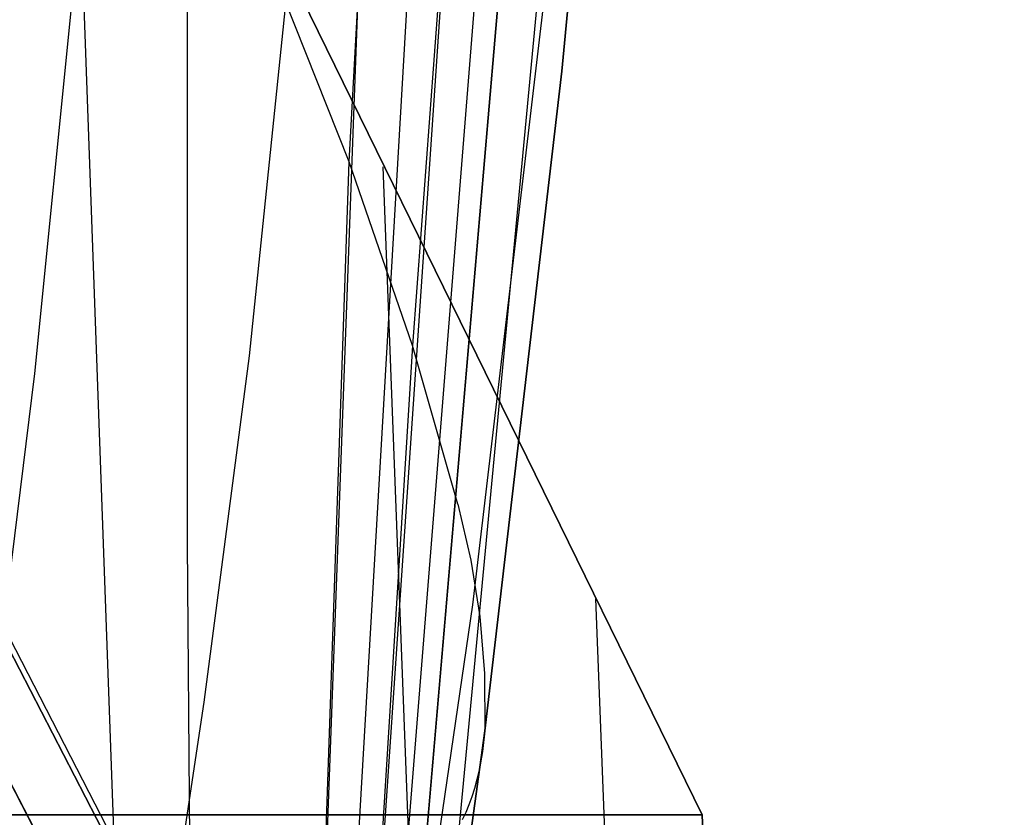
# Model space of a CAD drawing. Header units: millimetres. Extents: x -273 to 273, y -240 to 302.
# Tile 201 of 256: x 248 to 263, y -215 to -203. Entities that reach past the tile are written whole.
import ezdxf

# ---------------------------------------------------------------- set-up
doc = ezdxf.new("R2010")
doc.units = ezdxf.units.MM
doc.header["$MEASUREMENT"] = 0
doc.layers.add('IGES level 1', color=7, linetype='Continuous', true_color=0x3e413d)
doc.layers.add('IGES level 2', color=7, linetype='Continuous', true_color=0x008000)

msp = doc.modelspace()

# ---------------------------------------------------------------- linework, layer by layer
at = {"layer": 'IGES level 1'}
for p, q in [((246.346, -190.445, 368.408), (258.515, -215.291)), ((258.515, -215.291), (246.346, -190.445, 368.408)), ((251.094, -220.393, 6), (236.584, -192.271, 430.308)), ((236.584, -192.271, 430.308), (251.094, -220.393, 6)), ((252.48, -220.951, 6), (237.972, -192.825, 430.45)), ((238.58, -194.195, 430.533), (253.098, -222.323, 6)), ((253.098, -222.323, 6), (238.58, -194.195, 430.533)), ((250.444, -234.737, 286.645), (249.05, -195.996, 286.103)), ((254.941, -236.735, 143.323), (253.768, -205.639, 143.109)), ((257.939, -238.067, 47.774), (256.93, -212.073, 47.716)), ((235.997, -215.291), (258.515, -215.291)), ((258.515, -215.291), (235.997, -215.291)), ((258.515, -215.291), (259.439, -238.732)), ((259.439, -238.732), (258.515, -215.291))]:
    msp.add_line(p, q, dxfattribs=at)
at = {"layer": 'IGES level 2', "color": 31, "true_color": 0xfabe47}
for p, q in [((260.319, -127.024, 579.997), (254.2, -208.3, 579.133)), ((254.065, -216.523, 582.366), (261.055, -129.16, 583.37)), ((254.104, -219.15, 585.227), (261.68, -131.102, 586.437)), ((261.68, -131.102, 586.437), (254.104, -219.15, 585.227)), ((254.865, -215.835, 590.212), (262.573, -134.347, 591.614)), ((256.425, -204.213, 594.326), (263.015, -136.813, 595.626)), ((263.015, -136.813, 595.626), (256.425, -204.213, 594.326)), ((251.776, -208.454, 601.081), (258.691, -141.531, 603.809)), ((248.577, -208.719, 600.701), (255.264, -141.779, 603.864)), ((253.258, -205.567, 571.738), (255.062, -172.661, 571.674)), ((253.133, -220.207, 575.754), (255.755, -175.097, 575.587)), ((253.453, -220.376, 579.188), (256.379, -177.397, 579.232)), ((255.101, -212.162, 598.816), (257.68, -190.341, 599.425)), ((253.258, -205.567, 571.738), (250.852, -199.5, 554.223)), ((250.854, -211.247, 554.622), (250.852, -199.5, 554.223)), ((253.514, -199.667, 571.689), (252.841, -217.937, 571.981)), ((255.278, -214.04, 594.058), (256.425, -204.213, 594.326)), ((256.425, -204.213, 594.326), (255.278, -214.04, 594.058)), ((252.763, -220.032, 572.057), (253.258, -205.567, 571.738)), ((254.2, -208.3, 579.133), (253.258, -205.567, 571.738)), ((254.2, -208.3, 579.133), (253.453, -220.376, 579.188)), ((254.875, -210.665, 585.367), (254.2, -208.3, 579.133)), ((251.101, -213.615, 600.805), (251.776, -208.454, 601.081)), ((247.941, -213.871, 600.393), (248.577, -208.719, 600.701)), ((254.875, -210.665, 585.367), (255.073, -211.497, 587.539)), ((250.914, -219.306, 555.06), (250.854, -211.247, 554.622)), ((255.073, -211.497, 587.539), (255.206, -212.337, 589.712)), ((254.552, -215.931, 598.629), (255.101, -212.162, 598.816)), ((255.206, -212.337, 589.712), (255.275, -213.185, 591.886)), ((255.275, -213.185, 591.886), (255.278, -214.04, 594.058)), ((250.564, -217.2, 600.558), (251.101, -213.615, 600.805)), ((254.876, -216.971, 593.926), (255.278, -214.04, 594.058)), ((255.278, -214.04, 594.058), (254.876, -216.971, 593.926)), ((255.278, -214.04, 594.058), (255.245, -214.348, 594.828)), ((255.245, -214.348, 594.828), (255.194, -214.633, 595.536)), ((255.194, -214.633, 595.536), (255.127, -214.897, 596.186)), ((255.127, -214.897, 596.186), (255.087, -215.021, 596.489)), ((255.087, -215.021, 596.489), (255.043, -215.141, 596.778)), ((255.043, -215.141, 596.778), (254.995, -215.255, 597.053)), ((254.995, -215.255, 597.053), (254.943, -215.365, 597.316))]:
    msp.add_line(p, q, dxfattribs=at)

doc.saveas('drawing.dxf')
